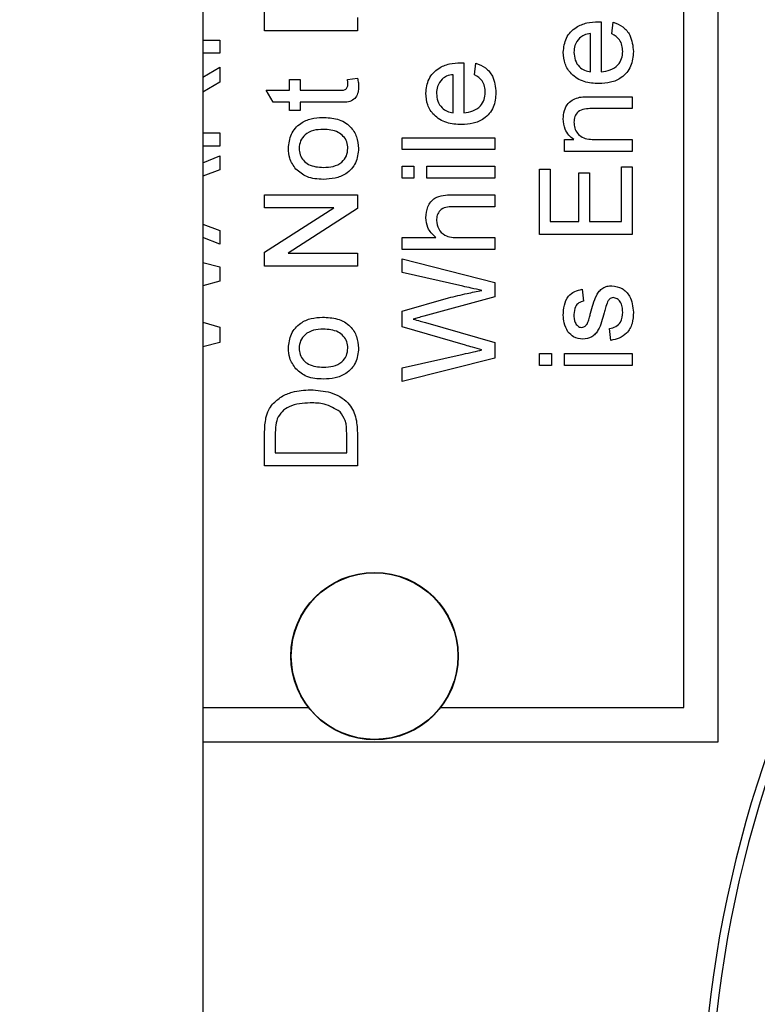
# Model space of a CAD drawing. Header units: millimetres. Extents: x 51 to 3958, y -118 to 3790.
# Tile 13 of 22: x 2012 to 2033, y 1807 to 1836. Entities that reach past the tile are written whole.
import ezdxf

# ---------------------------------------------------------------- set-up
doc = ezdxf.new("R2010")
doc.units = ezdxf.units.MM

msp = doc.modelspace()

# ---------------------------------------------------------------- linework, layer by layer
at = {"color": 7, "linetype": 'Continuous', "lineweight": 25}
for p, q in [((2032.054, 1814.571), (2032.054, 1856.571)), ((2031.054, 1815.571), (2031.054, 1855.571)), ((2017.054, 1836.916), (2017.054, 1743.301)), ((2018.854, 1835.277), (2018.854, 1836.449)), ((2021.554, 1835.658), (2021.554, 1835.277)), ((2028.654, 1835.535), (2028.654, 1834.083)), ((2028.965, 1835.187), (2029, 1835.526)), ((2021.554, 1835.277), (2018.854, 1835.277)), ((2028.342, 1834.083), (2028.342, 1835.191)), ((2017.054, 1835), (2017.554, 1835)), ((2017.554, 1835), (2017.554, 1834.62)), ((2017.554, 1834.62), (2017.054, 1834.62)), ((2017.054, 1833.92), (2017.554, 1834.218)), ((2017.554, 1834.218), (2017.554, 1833.781)), ((2024.654, 1834.341), (2024.654, 1832.889)), ((2024.965, 1833.993), (2025, 1834.332)), ((2021.268, 1833.858), (2021.558, 1833.893)), ((2024.342, 1832.889), (2024.342, 1833.996)), ((2017.554, 1833.781), (2017.054, 1833.486)), ((2019.58, 1833.546), (2019.58, 1833.858)), ((2019.58, 1833.858), (2019.892, 1833.858)), ((2019.892, 1833.858), (2019.892, 1833.546)), ((2019.1, 1833.2), (2018.903, 1833.546)), ((2018.903, 1833.546), (2019.58, 1833.546)), ((2019.892, 1833.546), (2021.012, 1833.546)), ((2028.346, 1833.356), (2029.554, 1833.356)), ((2029.554, 1833.356), (2029.554, 1833.01)), ((2019.58, 1833.2), (2019.1, 1833.2)), ((2019.58, 1832.958), (2019.58, 1833.2)), ((2020.999, 1833.2), (2019.892, 1833.2)), ((2019.892, 1833.2), (2019.892, 1832.958)), ((2029.554, 1833.01), (2028.376, 1833.01)), ((2019.892, 1832.958), (2019.58, 1832.958)), ((2017.054, 1832.3), (2017.554, 1832.3)), ((2017.554, 1832.3), (2017.554, 1831.92)), ((2022.854, 1831.816), (2022.854, 1832.162)), ((2022.854, 1832.162), (2025.554, 1832.162)), ((2025.554, 1832.162), (2025.554, 1831.816)), ((2017.554, 1831.92), (2017.054, 1831.92)), ((2027.58, 1831.764), (2027.58, 1832.11)), ((2027.58, 1832.11), (2027.856, 1832.11)), ((2028.496, 1832.11), (2029.554, 1832.11)), ((2029.554, 1832.11), (2029.554, 1831.764)), ((2017.054, 1831.433), (2017.554, 1831.631)), ((2017.554, 1831.631), (2017.554, 1831.227)), ((2025.554, 1831.816), (2022.854, 1831.816)), ((2029.554, 1831.764), (2027.58, 1831.764)), ((2022.854, 1830.985), (2022.854, 1831.331)), ((2022.854, 1831.331), (2023.2, 1831.331)), ((2023.2, 1831.331), (2023.2, 1830.985)), ((2023.58, 1830.985), (2023.58, 1831.331)), ((2023.58, 1831.331), (2025.554, 1831.331)), ((2025.554, 1831.331), (2025.554, 1830.985)), ((2029.242, 1831.314), (2029.554, 1831.314)), ((2029.242, 1829.721), (2029.242, 1831.314)), ((2029.554, 1831.314), (2029.554, 1829.341)), ((2017.554, 1831.227), (2017.054, 1831.042)), ((2026.854, 1829.341), (2026.854, 1831.245)), ((2026.854, 1831.245), (2027.165, 1831.245)), ((2027.165, 1831.245), (2027.165, 1829.721)), ((2027.996, 1829.721), (2027.996, 1831.141)), ((2027.996, 1831.141), (2028.307, 1831.141)), ((2028.307, 1831.141), (2028.307, 1829.721)), ((2023.2, 1830.985), (2022.854, 1830.985)), ((2025.554, 1830.985), (2023.58, 1830.985)), ((2018.854, 1830.12), (2018.854, 1830.5)), ((2018.854, 1830.5), (2021.554, 1830.5)), ((2021.554, 1830.5), (2021.554, 1830.098)), ((2024.31, 1830.5), (2025.554, 1830.5)), ((2025.554, 1830.5), (2025.554, 1830.154)), ((2025.554, 1830.154), (2024.327, 1830.154)), ((2018.854, 1828.826), (2020.868, 1830.12)), ((2020.868, 1830.12), (2018.854, 1830.12)), ((2021.554, 1830.098), (2019.539, 1828.804)), ((2017.054, 1829.647), (2017.554, 1829.462)), ((2027.165, 1829.721), (2027.996, 1829.721)), ((2028.307, 1829.721), (2029.242, 1829.721)), ((2017.554, 1829.462), (2017.554, 1829.058)), ((2029.554, 1829.341), (2026.854, 1829.341)), ((2017.554, 1829.058), (2017.054, 1829.256)), ((2022.854, 1829.254), (2023.84, 1829.254)), ((2022.854, 1828.908), (2022.854, 1829.254)), ((2024.495, 1829.254), (2025.554, 1829.254)), ((2025.554, 1829.254), (2025.554, 1828.908)), ((2018.854, 1828.423), (2018.854, 1828.826)), ((2019.539, 1828.804), (2021.554, 1828.804)), ((2021.554, 1828.804), (2021.554, 1828.423)), ((2025.554, 1828.908), (2022.854, 1828.908)), ((2017.054, 1828.527), (2017.554, 1828.401)), ((2021.554, 1828.423), (2018.854, 1828.423)), ((2022.854, 1828.238), (2022.854, 1828.631)), ((2022.854, 1828.631), (2025.554, 1827.951)), ((2017.554, 1828.401), (2017.554, 1827.982)), ((2024.619, 1827.839), (2022.854, 1828.238)), ((2017.554, 1827.982), (2017.054, 1827.845)), ((2025.554, 1827.951), (2025.554, 1827.532)), ((2028.1, 1827.748), (2028.134, 1827.402)), ((2022.854, 1827.113), (2024.206, 1827.499)), ((2025.554, 1827.532), (2023.49, 1826.968)), ((2022.854, 1826.655), (2022.854, 1827.113)), ((2017.054, 1826.791), (2017.554, 1826.646)), ((2023.533, 1826.781), (2025.554, 1826.196)), ((2017.554, 1826.646), (2017.554, 1826.196)), ((2024.696, 1826.122), (2022.854, 1826.655)), ((2028.93, 1826.26), (2028.896, 1826.606)), ((2017.554, 1826.196), (2017.054, 1826.07)), ((2025.554, 1826.196), (2025.554, 1825.746)), ((2022.854, 1825.459), (2024.629, 1825.86)), ((2026.854, 1825.879), (2027.2, 1825.879)), ((2026.854, 1825.533), (2026.854, 1825.879)), ((2027.2, 1825.879), (2027.2, 1825.533)), ((2027.58, 1825.533), (2027.58, 1825.879)), ((2027.58, 1825.879), (2029.554, 1825.879)), ((2029.554, 1825.879), (2029.554, 1825.533)), ((2025.554, 1825.746), (2022.854, 1825.066)), ((2022.854, 1825.066), (2022.854, 1825.459)), ((2027.2, 1825.533), (2026.854, 1825.533)), ((2029.554, 1825.533), (2027.58, 1825.533)), ((2021.242, 1822.989), (2021.242, 1823.545)), ((2021.554, 1823.575), (2021.554, 1822.608)), ((2018.854, 1822.608), (2018.854, 1823.531)), ((2019.165, 1823.536), (2019.165, 1822.989)), ((2019.165, 1822.989), (2021.242, 1822.989)), ((2021.554, 1822.608), (2018.854, 1822.608)), ((2017.054, 1815.571), (2020.134, 1815.571)), ((2023.973, 1815.571), (2031.054, 1815.571)), ((2017.054, 1814.571), (2032.054, 1814.571))]:
    msp.add_line(p, q, dxfattribs=at)
for centre, radius in [((2004.554, 1836.071), 248), ((2004.554, 1836.071), 204), ((2004.554, 1836.071), 175), ((2004.554, 1836.071), 174), ((2022.054, 1817.071), 2.436), ((2022.054, 1817.071), 2.425)]:
    msp.add_circle(centre, radius, dxfattribs=at)
for centre, radius, start, end in [((2004.554, 1836.071), 174.869, 92.56007, 87.43993), ((2066.554, 1802.771), 35, 125, 185), ((2066.554, 1802.771), 34.764, 125, 185)]:
    msp.add_arc(centre, radius, start, end, dxfattribs=at)
at = {"color": 1, "linetype": 'Continuous', "lineweight": 25}
msp.add_open_spline([(2015.486, 1974.341), (2017.509, 1973.972), (2021.571, 1973.232), (2028.096, 1971.288), (2034.808, 1968.608), (2041.586, 1965.076), (2048.09, 1960.91), (2054.451, 1956.064), (2060.679, 1950.66), (2067.714, 1943.978), (2075.411, 1935.9), (2083.614, 1925.955), (2091.227, 1915.223), (2098.184, 1903.627), (2104.334, 1891.505), (2109.09, 1880.004), (2112.43, 1869.324), (2114.609, 1859.522), (2115.942, 1849.484), (2116.38, 1839.367), (2115.906, 1829.34), (2114.558, 1819.378), (2112.31, 1809.467), (2109.367, 1800.341), (2105.928, 1792.032), (2102.157, 1784.523), (2097.748, 1777.176), (2092.758, 1770.103), (2086.939, 1763.226), (2082.768, 1758.705), (2080.317, 1756.613), (2080.304, 1756.602)], degree=3, knots=[0, 0, 0, 0, 0.022148, 0.044472, 0.073363, 0.10017, 0.127202, 0.157194, 0.187229, 0.217255, 0.263349, 0.309443, 0.358779, 0.408117, 0.458578, 0.50902, 0.545827, 0.582632, 0.620478, 0.658324, 0.695181, 0.732039, 0.770009, 0.807978, 0.838306, 0.869568, 0.900829, 0.932805, 0.964781, 0.999807, 1, 1, 1, 1], dxfattribs=at)
at = {"color": 7, "linetype": 'Continuous', "lineweight": 25}
for points, knots in [([(2027.546, 1834.649), (2027.562, 1834.792), (2027.596, 1835.078), (2027.885, 1835.383), (2028.229, 1835.52), (2028.453, 1835.531), (2028.565, 1835.537)], [0, 0, 0, 0, 0.279365, 0.558399, 0.778885, 1, 1, 1, 1]), ([(2028.565, 1835.537), (2028.581, 1835.537), (2028.611, 1835.536), (2028.641, 1835.535), (2028.654, 1835.535)], [0, 0, 0, 0, 0.5600085, 1, 1, 1, 1]), ([(2029, 1835.526), (2029.098, 1835.487), (2029.294, 1835.409), (2029.546, 1835.107), (2029.572, 1834.834), (2029.588, 1834.667)], [0, 0, 0, 0, 0.280615, 0.560831, 1, 1, 1, 1]), ([(2028.023, 1835.064), (2027.968, 1834.995), (2027.871, 1834.872), (2027.862, 1834.716), (2027.857, 1834.647)], [0, 0, 0, 0, 0.558516, 1, 1, 1, 1]), ([(2028.342, 1835.191), (2028.276, 1835.182), (2028.159, 1835.166), (2028.064, 1835.095), (2028.023, 1835.064)], [0, 0, 0, 0, 0.5606723, 1, 1, 1, 1]), ([(2029.277, 1834.673), (2029.273, 1834.732), (2029.266, 1834.851), (2029.181, 1835.055), (2029.047, 1835.137), (2028.965, 1835.187)], [0, 0, 0, 0, 0.281285, 0.561904, 1, 1, 1, 1]), ([(2028.584, 1833.737), (2028.437, 1833.745), (2028.146, 1833.763), (2027.785, 1833.981), (2027.575, 1834.304), (2027.556, 1834.534), (2027.546, 1834.649)], [0, 0, 0, 0, 0.280747, 0.559773, 0.779667, 1, 1, 1, 1]), ([(2027.857, 1834.647), (2027.864, 1834.57), (2027.877, 1834.415), (2027.997, 1834.229), (2028.161, 1834.111), (2028.282, 1834.092), (2028.342, 1834.083)], [0, 0, 0, 0, 0.280189, 0.559726, 0.779644, 1, 1, 1, 1]), ([(2029.588, 1834.667), (2029.575, 1834.521), (2029.549, 1834.23), (2029.273, 1833.904), (2028.926, 1833.755), (2028.698, 1833.743), (2028.584, 1833.737)], [0, 0, 0, 0, 0.2799527, 0.5586616, 0.7789945, 1, 1, 1, 1]), ([(2028.654, 1834.083), (2028.743, 1834.094), (2028.921, 1834.115), (2029.135, 1834.26), (2029.259, 1834.461), (2029.271, 1834.602), (2029.277, 1834.673)], [0, 0, 0, 0, 0.280632, 0.559686, 0.779661, 1, 1, 1, 1]), ([(2023.546, 1833.454), (2023.562, 1833.598), (2023.596, 1833.884), (2023.885, 1834.189), (2024.229, 1834.326), (2024.453, 1834.337), (2024.565, 1834.343)], [0, 0, 0, 0, 0.279364, 0.558399, 0.778884, 1, 1, 1, 1]), ([(2024.565, 1834.343), (2024.581, 1834.342), (2024.611, 1834.342), (2024.641, 1834.341), (2024.654, 1834.341)], [0, 0, 0, 0, 0.559999, 1, 1, 1, 1]), ([(2025, 1834.332), (2025.098, 1834.293), (2025.294, 1834.215), (2025.546, 1833.913), (2025.572, 1833.64), (2025.588, 1833.473)], [0, 0, 0, 0, 0.280612, 0.560832, 1, 1, 1, 1]), ([(2021.558, 1833.893), (2021.567, 1833.847), (2021.584, 1833.767), (2021.587, 1833.685), (2021.588, 1833.649)], [0, 0, 0, 0, 0.560091, 1, 1, 1, 1]), ([(2024.023, 1833.869), (2023.968, 1833.801), (2023.871, 1833.677), (2023.862, 1833.522), (2023.857, 1833.453)], [0, 0, 0, 0, 0.558516, 1, 1, 1, 1]), ([(2024.342, 1833.996), (2024.276, 1833.987), (2024.159, 1833.971), (2024.064, 1833.9), (2024.023, 1833.869)], [0, 0, 0, 0, 0.5606723, 1, 1, 1, 1]), ([(2025.277, 1833.478), (2025.273, 1833.538), (2025.266, 1833.657), (2025.181, 1833.861), (2025.047, 1833.943), (2024.965, 1833.993)], [0, 0, 0, 0, 0.281285, 0.561904, 1, 1, 1, 1]), ([(2021.588, 1833.649), (2021.586, 1833.594), (2021.582, 1833.486), (2021.519, 1833.33), (2021.322, 1833.18), (2021.132, 1833.192), (2020.999, 1833.2)], [0, 0, 0, 0, 0.1874286, 0.3738226, 0.5594623, 1, 1, 1, 1]), ([(2021.012, 1833.546), (2021.077, 1833.542), (2021.158, 1833.537), (2021.237, 1833.59), (2021.273, 1833.643), (2021.275, 1833.69), (2021.277, 1833.722)], [0, 0, 0, 0, 0.499593, 0.62523, 0.750358, 1, 1, 1, 1]), ([(2021.277, 1833.722), (2021.276, 1833.748), (2021.274, 1833.793), (2021.27, 1833.838), (2021.268, 1833.858)], [0, 0, 0, 0, 0.559973, 1, 1, 1, 1]), ([(2024.584, 1832.543), (2024.437, 1832.551), (2024.146, 1832.568), (2023.785, 1832.787), (2023.575, 1833.11), (2023.556, 1833.34), (2023.546, 1833.454)], [0, 0, 0, 0, 0.280748, 0.559773, 0.779667, 1, 1, 1, 1]), ([(2023.857, 1833.453), (2023.864, 1833.376), (2023.877, 1833.221), (2023.997, 1833.035), (2024.161, 1832.917), (2024.282, 1832.898), (2024.342, 1832.889)], [0, 0, 0, 0, 0.280189, 0.559726, 0.779644, 1, 1, 1, 1]), ([(2025.588, 1833.473), (2025.575, 1833.327), (2025.549, 1833.036), (2025.273, 1832.71), (2024.926, 1832.56), (2024.698, 1832.549), (2024.584, 1832.543)], [0, 0, 0, 0, 0.279952, 0.558662, 0.778995, 1, 1, 1, 1]), ([(2024.654, 1832.889), (2024.743, 1832.899), (2024.921, 1832.921), (2025.135, 1833.065), (2025.259, 1833.267), (2025.271, 1833.408), (2025.277, 1833.478)], [0, 0, 0, 0, 0.280632, 0.559686, 0.779661, 1, 1, 1, 1]), ([(2027.546, 1832.711), (2027.552, 1832.791), (2027.566, 1832.952), (2027.669, 1833.16), (2027.838, 1833.29), (2027.961, 1833.322), (2028.023, 1833.338)], [0, 0, 0, 0, 0.280216, 0.55997, 0.779636, 1, 1, 1, 1]), ([(2028.023, 1833.338), (2028.083, 1833.345), (2028.191, 1833.356), (2028.299, 1833.356), (2028.346, 1833.356)], [0, 0, 0, 0, 0.559791, 1, 1, 1, 1]), ([(2028.376, 1833.01), (2028.306, 1833.009), (2028.167, 1833.008), (2027.975, 1832.937), (2027.872, 1832.779), (2027.862, 1832.669), (2027.857, 1832.615)], [0, 0, 0, 0, 0.28168, 0.559784, 0.779589, 1, 1, 1, 1]), ([(2019.546, 1831.851), (2019.561, 1831.993), (2019.592, 1832.277), (2019.869, 1832.585), (2020.206, 1832.733), (2020.428, 1832.744), (2020.539, 1832.75)], [0, 0, 0, 0, 0.2795543, 0.5585989, 0.7789899, 1, 1, 1, 1]), ([(2020.539, 1832.75), (2020.687, 1832.745), (2020.98, 1832.736), (2021.349, 1832.525), (2021.554, 1832.196), (2021.577, 1831.966), (2021.588, 1831.851)], [0, 0, 0, 0, 0.281033, 0.559514, 0.779602, 1, 1, 1, 1]), ([(2027.856, 1832.11), (2027.804, 1832.15), (2027.699, 1832.231), (2027.571, 1832.436), (2027.555, 1832.607), (2027.546, 1832.711)], [0, 0, 0, 0, 0.280549, 0.560817, 1, 1, 1, 1]), ([(2027.857, 1832.615), (2027.862, 1832.557), (2027.872, 1832.441), (2027.955, 1832.284), (2028.154, 1832.119), (2028.355, 1832.113), (2028.496, 1832.11)], [0, 0, 0, 0, 0.187274, 0.374362, 0.560541, 1, 1, 1, 1]), ([(2020.556, 1832.404), (2020.462, 1832.4), (2020.274, 1832.392), (2020.035, 1832.27), (2019.882, 1832.073), (2019.865, 1831.925), (2019.857, 1831.851)], [0, 0, 0, 0, 0.281063, 0.560318, 0.780171, 1, 1, 1, 1]), ([(2021.277, 1831.851), (2021.271, 1831.915), (2021.26, 1832.044), (2021.152, 1832.209), (2020.929, 1832.382), (2020.71, 1832.395), (2020.556, 1832.404)], [0, 0, 0, 0, 0.187042, 0.373945, 0.560986, 1, 1, 1, 1]), ([(2019.763, 1831.247), (2019.692, 1831.35), (2019.565, 1831.533), (2019.552, 1831.754), (2019.546, 1831.851)], [0, 0, 0, 0, 0.55903, 1, 1, 1, 1]), ([(2019.857, 1831.851), (2019.863, 1831.788), (2019.874, 1831.661), (2019.977, 1831.496), (2020.196, 1831.321), (2020.413, 1831.306), (2020.566, 1831.296)], [0, 0, 0, 0, 0.187137, 0.374023, 0.561098, 1, 1, 1, 1]), ([(2020.566, 1831.296), (2020.661, 1831.301), (2020.851, 1831.309), (2021.098, 1831.425), (2021.252, 1831.627), (2021.269, 1831.777), (2021.277, 1831.851)], [0, 0, 0, 0, 0.281131, 0.560386, 0.780159, 1, 1, 1, 1]), ([(2021.588, 1831.851), (2021.573, 1831.707), (2021.542, 1831.417), (2021.256, 1831.103), (2020.906, 1830.967), (2020.68, 1830.956), (2020.567, 1830.95)], [0, 0, 0, 0, 0.279614, 0.558371, 0.778858, 1, 1, 1, 1]), ([(2020.567, 1830.95), (2020.398, 1830.958), (2020.095, 1830.972), (2019.864, 1831.163), (2019.763, 1831.247)], [0, 0, 0, 0, 0.560962, 1, 1, 1, 1]), ([(2023.546, 1829.833), (2023.555, 1829.942), (2023.574, 1830.16), (2023.777, 1830.417), (2024.053, 1830.494), (2024.224, 1830.498), (2024.31, 1830.5)], [0, 0, 0, 0, 0.280318, 0.558341, 0.778554, 1, 1, 1, 1]), ([(2024.327, 1830.154), (2024.261, 1830.152), (2024.13, 1830.147), (2023.957, 1830.062), (2023.868, 1829.911), (2023.861, 1829.807), (2023.857, 1829.755)], [0, 0, 0, 0, 0.281222, 0.55978, 0.779376, 1, 1, 1, 1]), ([(2023.84, 1829.254), (2023.746, 1829.344), (2023.58, 1829.504), (2023.556, 1829.732), (2023.546, 1829.833)], [0, 0, 0, 0, 0.559343, 1, 1, 1, 1]), ([(2023.857, 1829.755), (2023.87, 1829.669), (2023.894, 1829.498), (2024.129, 1829.264), (2024.356, 1829.258), (2024.495, 1829.254)], [0, 0, 0, 0, 0.2802093, 0.5593218, 1, 1, 1, 1]), ([(2028.341, 1827.053), (2028.387, 1827.232), (2028.445, 1827.457), (2028.59, 1827.694), (2028.694, 1827.787), (2028.823, 1827.844), (2028.915, 1827.849), (2028.961, 1827.852)], [0, 0, 0, 0, 0.500443, 0.625395, 0.750274, 0.875068, 1, 1, 1, 1]), ([(2028.961, 1827.852), (2029.064, 1827.836), (2029.272, 1827.802), (2029.541, 1827.512), (2029.57, 1827.244), (2029.588, 1827.079)], [0, 0, 0, 0, 0.279926, 0.560038, 1, 1, 1, 1]), ([(2024.206, 1827.499), (2024.386, 1827.544), (2024.708, 1827.624), (2025.033, 1827.686), (2025.176, 1827.714)], [0, 0, 0, 0, 0.559999, 1, 1, 1, 1]), ([(2025.176, 1827.714), (2025.072, 1827.737), (2024.886, 1827.779), (2024.701, 1827.821), (2024.619, 1827.839)], [0, 0, 0, 0, 0.56, 1, 1, 1, 1]), ([(2027.546, 1826.994), (2027.552, 1827.091), (2027.563, 1827.285), (2027.669, 1827.544), (2027.874, 1827.703), (2028.024, 1827.733), (2028.1, 1827.748)], [0, 0, 0, 0, 0.280742, 0.560432, 0.77945, 1, 1, 1, 1]), ([(2028.134, 1827.402), (2028.087, 1827.39), (2027.991, 1827.365), (2027.872, 1827.224), (2027.863, 1827.097), (2027.857, 1827.02)], [0, 0, 0, 0, 0.280303, 0.560234, 1, 1, 1, 1]), ([(2028.836, 1827.388), (2028.814, 1827.328), (2028.775, 1827.221), (2028.747, 1827.111), (2028.735, 1827.063)], [0, 0, 0, 0, 0.559783, 1, 1, 1, 1]), ([(2028.996, 1827.506), (2028.976, 1827.504), (2028.937, 1827.5), (2028.877, 1827.458), (2028.852, 1827.414), (2028.836, 1827.388)], [0, 0, 0, 0, 0.27976, 0.559827, 1, 1, 1, 1]), ([(2029.277, 1827.083), (2029.275, 1827.136), (2029.271, 1827.242), (2029.219, 1827.382), (2029.12, 1827.484), (2029.037, 1827.499), (2028.996, 1827.506)], [0, 0, 0, 0, 0.281186, 0.560952, 0.781096, 1, 1, 1, 1]), ([(2027.684, 1826.511), (2027.639, 1826.596), (2027.558, 1826.748), (2027.55, 1826.919), (2027.546, 1826.994)], [0, 0, 0, 0, 0.558936, 1, 1, 1, 1]), ([(2027.857, 1827.02), (2027.859, 1826.936), (2027.862, 1826.81), (2027.95, 1826.691), (2028.021, 1826.646), (2028.062, 1826.643), (2028.083, 1826.641)], [0, 0, 0, 0, 0.499766, 0.749091, 0.874594, 1, 1, 1, 1]), ([(2028.735, 1827.063), (2028.691, 1826.887), (2028.635, 1826.667), (2028.484, 1826.444), (2028.343, 1826.327), (2028.208, 1826.307), (2028.118, 1826.295)], [0, 0, 0, 0, 0.501319, 0.626591, 0.751816, 1, 1, 1, 1]), ([(2028.265, 1826.791), (2028.28, 1826.84), (2028.307, 1826.927), (2028.33, 1827.014), (2028.341, 1827.053)], [0, 0, 0, 0, 0.559972, 1, 1, 1, 1]), ([(2028.896, 1826.606), (2028.958, 1826.62), (2029.082, 1826.648), (2029.254, 1826.816), (2029.268, 1826.982), (2029.277, 1827.083)], [0, 0, 0, 0, 0.281313, 0.561065, 1, 1, 1, 1]), ([(2029.588, 1827.079), (2029.583, 1826.97), (2029.573, 1826.752), (2029.423, 1826.472), (2029.182, 1826.316), (2029.014, 1826.279), (2028.93, 1826.26)], [0, 0, 0, 0, 0.280742, 0.559301, 0.779311, 1, 1, 1, 1]), ([(2019.546, 1826.036), (2019.561, 1826.178), (2019.592, 1826.461), (2019.869, 1826.77), (2020.206, 1826.917), (2020.428, 1826.929), (2020.539, 1826.935)], [0, 0, 0, 0, 0.279558, 0.558601, 0.778991, 1, 1, 1, 1]), ([(2020.539, 1826.935), (2020.687, 1826.93), (2020.98, 1826.92), (2021.349, 1826.709), (2021.554, 1826.381), (2021.577, 1826.151), (2021.588, 1826.036)], [0, 0, 0, 0, 0.281033, 0.559511, 0.779602, 1, 1, 1, 1]), ([(2023.49, 1826.968), (2023.432, 1826.952), (2023.329, 1826.923), (2023.225, 1826.895), (2023.18, 1826.883)], [0, 0, 0, 0, 0.560007, 1, 1, 1, 1]), ([(2023.18, 1826.883), (2023.246, 1826.864), (2023.364, 1826.83), (2023.482, 1826.796), (2023.533, 1826.781)], [0, 0, 0, 0, 0.559999, 1, 1, 1, 1]), ([(2028.186, 1826.677), (2028.205, 1826.696), (2028.238, 1826.729), (2028.257, 1826.772), (2028.265, 1826.791)], [0, 0, 0, 0, 0.559083, 1, 1, 1, 1]), ([(2020.556, 1826.589), (2020.462, 1826.585), (2020.274, 1826.576), (2020.035, 1826.454), (2019.882, 1826.257), (2019.865, 1826.11), (2019.857, 1826.036)], [0, 0, 0, 0, 0.281062, 0.560313, 0.780172, 1, 1, 1, 1]), ([(2021.277, 1826.036), (2021.271, 1826.1), (2021.26, 1826.228), (2021.152, 1826.393), (2020.929, 1826.567), (2020.71, 1826.58), (2020.556, 1826.589)], [0, 0, 0, 0, 0.187049, 0.373945, 0.560986, 1, 1, 1, 1]), ([(2028.118, 1826.295), (2028.023, 1826.307), (2027.852, 1826.331), (2027.736, 1826.456), (2027.684, 1826.511)], [0, 0, 0, 0, 0.55893, 1, 1, 1, 1]), ([(2028.083, 1826.641), (2028.104, 1826.643), (2028.142, 1826.646), (2028.173, 1826.668), (2028.186, 1826.677)], [0, 0, 0, 0, 0.5592454, 1, 1, 1, 1]), ([(2025.176, 1825.983), (2025.086, 1826.009), (2024.927, 1826.055), (2024.767, 1826.102), (2024.696, 1826.122)], [0, 0, 0, 0, 0.560001, 1, 1, 1, 1]), ([(2019.763, 1825.432), (2019.692, 1825.534), (2019.565, 1825.717), (2019.552, 1825.938), (2019.546, 1826.036)], [0, 0, 0, 0, 0.55904, 1, 1, 1, 1]), ([(2019.857, 1826.036), (2019.863, 1825.973), (2019.874, 1825.846), (2019.977, 1825.68), (2020.196, 1825.505), (2020.413, 1825.491), (2020.566, 1825.481)], [0, 0, 0, 0, 0.187138, 0.374025, 0.561095, 1, 1, 1, 1]), ([(2020.566, 1825.481), (2020.661, 1825.485), (2020.851, 1825.494), (2021.098, 1825.61), (2021.252, 1825.811), (2021.269, 1825.961), (2021.277, 1826.036)], [0, 0, 0, 0, 0.281131, 0.560386, 0.780159, 1, 1, 1, 1]), ([(2021.588, 1826.036), (2021.573, 1825.891), (2021.542, 1825.602), (2021.256, 1825.288), (2020.906, 1825.151), (2020.68, 1825.14), (2020.567, 1825.135)], [0, 0, 0, 0, 0.279614, 0.558371, 0.778858, 1, 1, 1, 1]), ([(2024.629, 1825.86), (2024.731, 1825.883), (2024.914, 1825.924), (2025.096, 1825.965), (2025.176, 1825.983)], [0, 0, 0, 0, 0.56, 1, 1, 1, 1]), ([(2020.567, 1825.135), (2020.398, 1825.143), (2020.095, 1825.157), (2019.864, 1825.348), (2019.763, 1825.432)], [0, 0, 0, 0, 0.560966, 1, 1, 1, 1]), ([(2019.086, 1824.401), (2019.168, 1824.48), (2019.332, 1824.639), (2019.718, 1824.793), (2020.01, 1824.812), (2020.189, 1824.823)], [0, 0, 0, 0, 0.279767, 0.559928, 1, 1, 1, 1]), ([(2020.189, 1824.823), (2020.386, 1824.81), (2020.779, 1824.783), (2021.287, 1824.508), (2021.534, 1824.041), (2021.547, 1823.731), (2021.554, 1823.575)], [0, 0, 0, 0, 0.28084, 0.559951, 0.779067, 1, 1, 1, 1]), ([(2020.183, 1824.443), (2019.969, 1824.43), (2019.67, 1824.414), (2019.348, 1824.198), (2019.263, 1824.054), (2019.221, 1823.982)], [0, 0, 0, 0, 0.559149, 0.780038, 1, 1, 1, 1]), ([(2021.051, 1824.183), (2020.901, 1824.273), (2020.633, 1824.435), (2020.321, 1824.44), (2020.183, 1824.443)], [0, 0, 0, 0, 0.557453, 1, 1, 1, 1]), ([(2018.893, 1824.008), (2018.915, 1824.088), (2018.956, 1824.231), (2019.046, 1824.349), (2019.086, 1824.401)], [0, 0, 0, 0, 0.559835, 1, 1, 1, 1]), ([(2021.242, 1823.545), (2021.242, 1823.676), (2021.242, 1823.91), (2021.109, 1824.1), (2021.051, 1824.183)], [0, 0, 0, 0, 0.561867, 1, 1, 1, 1]), ([(2018.854, 1823.531), (2018.854, 1823.621), (2018.855, 1823.781), (2018.881, 1823.939), (2018.893, 1824.008)], [0, 0, 0, 0, 0.5601752, 1, 1, 1, 1]), ([(2019.221, 1823.982), (2019.201, 1823.9), (2019.165, 1823.753), (2019.165, 1823.603), (2019.165, 1823.536)], [0, 0, 0, 0, 0.559259, 1, 1, 1, 1])]:
    msp.add_open_spline(points, degree=3, knots=knots, dxfattribs=at)

doc.saveas('drawing.dxf')
